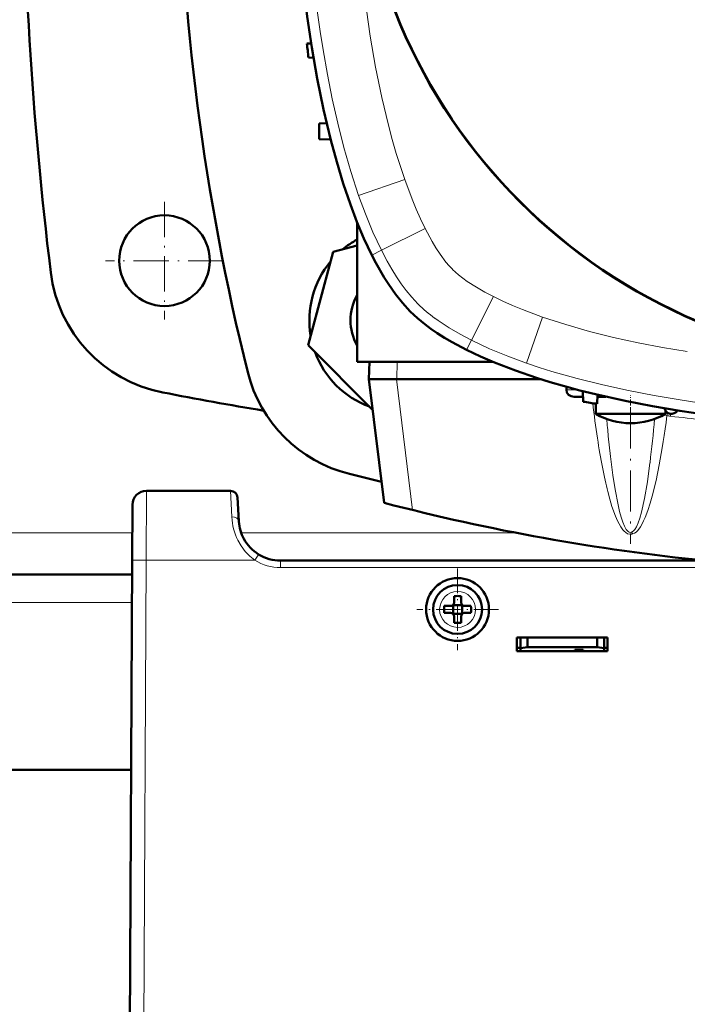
# Model space of a CAD drawing. Extents: x -1438 to 1837, y -1663 to 612.
# Tile 14 of 91: x 169 to 264, y -1399 to -1258. Entities that reach past the tile are written whole.
import ezdxf

# ---------------------------------------------------------------- set-up
doc = ezdxf.new("R2010")
doc.units = 0
doc.linetypes.add('DASHDOT', pattern=[18.5, 12, -3, 0.5, -3])

msp = doc.modelspace()

# ---------------------------------------------------------------- linework, layer by layer
at = {"color": 7, "lineweight": 50}
for p, q in [((210.3, -1261.36), (209.7, -1261.38)), ((210.64, -1263.4), (209.94, -1263.38)), ((212.53, -1272.8), (211.44, -1272.84)), ((211.44, -1272.84), (211.44, -1275.09)), ((213.11, -1275.15), (211.44, -1275.09)), ((216.9, -1307), (216.9, -1287.01)), ((213.45, -1291.24), (209.87, -1304.63)), ((216.9, -1290.32), (213.45, -1291.24)), ((209.87, -1304.63), (219.12, -1313.88)), ((216.9, -1307), (236.34, -1307)), ((218.65, -1307), (218.58, -1309.5)), ((220.76, -1327.21), (218.58, -1309.5)), ((218.58, -1309.5), (222.55, -1309.5)), ((222.58, -1309.5), (222.55, -1309.5)), ((222.58, -1309.5), (243.23, -1309.5)), ((246.92, -1310.59), (246.9, -1311.03)), ((249.28, -1312.72), (249.23, -1311.2)), ((247.98, -1312), (249.26, -1312)), ((251.28, -1313.03), (251.33, -1311.72)), ((251.32, -1312), (251.47, -1312)), ((251.47, -1312), (251.69, -1312)), ((251.69, -1312), (251.75, -1312)), ((252.55, -1312), (251.75, -1312)), ((251.08, -1314.46), (251.08, -1313)), ((261.08, -1314.46), (261.08, -1314.01)), ((251.69, -1314.46), (251.08, -1314.46)), ((258.48, -1314.46), (251.69, -1314.46)), ((261.08, -1314.46), (258.48, -1314.46)), ((198.77, -1325.5), (186.71, -1325.5)), ((199.95, -1329.82), (199.77, -1326.45)), ((184.71, -1327.49), (184.67, -1335.45)), ((199.95, -1329.9), (199.95, -1329.82)), ((184.29, -1407.5), (184.67, -1335.45)), ((387.64, -1335.5), (205.94, -1335.5)), ((218.78, -1335.5), (218.79, -1335.5)), ((220.79, -1335.5), (221.79, -1335.5)), ((220.79, -1335.5), (221.79, -1335.5)), ((221.79, -1335.5), (360.79, -1335.5)), ((184.66, -1337.5), (88.92, -1337.5)), ((230.79, -1340.58), (230.79, -1341.5)), ((231.79, -1340.58), (231.79, -1341.5)), ((230.29, -1342), (229.37, -1342)), ((230.66, -1341.87), (230.64, -1341.86)), ((231.93, -1341.87), (230.66, -1341.87)), ((230.66, -1343.14), (230.66, -1341.87)), ((231.94, -1341.86), (231.93, -1341.87)), ((231.93, -1341.87), (231.93, -1343.14)), ((232.29, -1342), (233.21, -1342)), ((230.29, -1343), (229.37, -1343)), ((230.66, -1343.14), (230.64, -1343.15)), ((231.93, -1343.14), (230.66, -1343.14)), ((230.79, -1344.43), (230.79, -1343.5)), ((231.79, -1344.43), (231.79, -1343.5)), ((231.93, -1343.14), (231.94, -1343.15)), ((233.21, -1343), (232.29, -1343)), ((239.79, -1348.5), (239.79, -1346.5)), ((239.79, -1346.5), (252.79, -1346.5)), ((240.29, -1348.06), (240.29, -1346.5)), ((241.29, -1347.89), (241.29, -1346.5)), ((251.29, -1346.5), (251.29, -1347.89)), ((252.29, -1346.5), (252.29, -1348.06)), ((252.79, -1346.5), (252.79, -1348.5)), ((240.29, -1348.06), (241.29, -1347.89)), ((241.29, -1347.89), (251.29, -1347.89)), ((251.29, -1347.89), (252.29, -1348.06)), ((239.79, -1348), (240.29, -1348)), ((252.79, -1348.5), (239.79, -1348.5)), ((240.29, -1348.5), (240.29, -1348.06)), ((248.09, -1348.5), (240.29, -1348.5)), ((248.09, -1348.5), (248.09, -1348.29)), ((248.09, -1348.29), (248.09, -1348.5)), ((249.29, -1348.29), (248.09, -1348.29)), ((249.29, -1348.5), (249.29, -1348.29)), ((252.29, -1348.5), (249.29, -1348.5)), ((252.29, -1348), (252.79, -1348)), ((252.29, -1348.06), (252.29, -1348.5)), ((184.51, -1365.5), (89.07, -1365.5))]:
    msp.add_line(p, q, dxfattribs=at)
at = {"color": 7, "lineweight": 18}
for p, q in [((223.71, -1280.84), (217.1, -1283.14)), ((226.63, -1287.87), (220.37, -1291)), ((219, -1291.69), (220.37, -1291)), ((230.57, -1293.75), (230.55, -1293.73)), ((236.42, -1297.65), (233.28, -1303.91)), ((225.66, -1298.73), (225.6, -1298.68)), ((243.45, -1300.58), (241.15, -1307.19)), ((233.28, -1303.91), (232.59, -1305.29)), ((222.65, -1307), (222.58, -1309.5)), ((224.85, -1328.25), (222.55, -1309.5)), ((246.9, -1311.03), (248.56, -1311.03)), ((261.39, -1314.31), (261.29, -1314.71)), ((261.84, -1314.46), (261.8, -1314.8)), ((186.71, -1325.5), (186.67, -1335.45)), ((198.77, -1325.5), (198.95, -1329.24)), ((184.69, -1331.5), (88.89, -1331.5)), ((239.6, -1331.5), (200.28, -1331.5)), ((202.63, -1334.85), (202.26, -1335.45)), ((202.78, -1334.61), (202.63, -1334.85)), ((186.67, -1335.45), (186.29, -1407.5)), ((202.26, -1335.45), (186.67, -1335.45)), ((205.94, -1336.5), (205.94, -1335.5)), ((205.94, -1335.5), (205.94, -1335.5)), ((387.64, -1336.5), (205.94, -1336.5)), ((231.31, -1339.93), (231.29, -1339.93)), ((184.64, -1341.5), (88.94, -1341.5)), ((228.72, -1342.48), (228.72, -1342.5)), ((233.86, -1342.53), (233.86, -1342.5)), ((231.27, -1345.07), (231.29, -1345.07))]:
    msp.add_line(p, q, dxfattribs=at)
at = {"color": 7, "linetype": 'DASHDOT', "lineweight": 18, "ltscale": 0.422498}
msp.add_line((189.29, -1284.05), (189.29, -1300.95), dxfattribs=at)
at = {"color": 7, "linetype": 'DASHDOT', "lineweight": 18, "ltscale": 0.422501}
msp.add_line((197.74, -1292.5), (180.84, -1292.5), dxfattribs=at)
at = {"color": 7, "linetype": 'DASHDOT', "lineweight": 18, "ltscale": 0.073831}
msp.add_line((256.08, -1314.71), (256.08, -1311.76), dxfattribs=at)
at = {"color": 7, "linetype": 'DASHDOT', "lineweight": 18, "ltscale": 0.487851}
msp.add_line((256.08, -1313.57), (256.08, -1333.09), dxfattribs=at)
at = {"color": 7, "linetype": 'DASHDOT', "lineweight": 18, "ltscale": 0.292499}
msp.add_line((231.29, -1336.65), (231.29, -1348.35), dxfattribs=at)
at = {"color": 7, "linetype": 'DASHDOT', "lineweight": 18, "ltscale": 0.2925}
msp.add_line((237.14, -1342.5), (225.44, -1342.5), dxfattribs=at)
at = {"color": 7, "lineweight": 50}
for points in [[(219, -1291.69), (217.88, -1289.32), (216.86, -1286.91), (215.93, -1284.47), (214.9, -1281.42), (213.97, -1278.33), (213.13, -1275.23), (212.59, -1273.04), (212.08, -1270.83), (211.18, -1266.4), (210.4, -1261.94), (209.74, -1257.48), (209.24, -1253.5), (208.81, -1249.51), (208.47, -1245.52), (208.26, -1242.52), (208.09, -1239.52), (207.86, -1233.51), (207.78, -1227.5)], [(224.51, -1299.77), (223.4, -1298.56), (222.38, -1297.28), (221.44, -1295.93), (220.79, -1294.92), (219.57, -1292.8), (219, -1291.69)], [(232.59, -1305.29), (230.52, -1304.19), (229.43, -1303.55), (228.37, -1302.87), (227.47, -1302.25), (226.6, -1301.6), (225.53, -1300.72), (224.51, -1299.77)], [(296.78, -1316.5), (290.82, -1316.43), (284.87, -1316.21), (278.92, -1315.83), (275.95, -1315.58), (272.98, -1315.29), (270.02, -1314.96), (267.06, -1314.59), (263.13, -1314.01), (259.21, -1313.35), (255.3, -1312.6), (251.03, -1311.65), (248.8, -1311.09), (246.59, -1310.5), (244.58, -1309.92), (242.59, -1309.3), (239.57, -1308.26), (236.59, -1307.11), (234.57, -1306.24), (232.59, -1305.29)]]:
    msp.add_lwpolyline(points, dxfattribs=at)
at = {"color": 7, "lineweight": 18}
for points in [[(223.71, -1280.84), (223.09, -1279), (222.51, -1277.15), (221.93, -1275.11), (221.38, -1273.07), (220.45, -1269.12), (219.55, -1264.74), (218.78, -1260.33), (218.22, -1256.55), (217.74, -1252.77), (217.34, -1248.97), (217.08, -1246.12), (216.87, -1243.27)], [(217.1, -1283.14), (215.98, -1279.72), (214.99, -1276.27), (214.11, -1272.79), (213.33, -1269.3), (212.63, -1265.79), (212.01, -1262.27), (211.6, -1259.63), (211.22, -1256.98), (210.58, -1251.67), (210.2, -1247.71), (209.88, -1243.75)], [(226.63, -1287.87), (225.97, -1286.5), (225.35, -1285.11), (224.77, -1283.7), (223.71, -1280.84)], [(220.37, -1291), (219.16, -1288.42), (218.08, -1285.8), (217.1, -1283.14)], [(228.78, -1291.55), (228.19, -1290.66), (227.64, -1289.75), (226.63, -1287.87)], [(225.6, -1298.68), (224.73, -1297.74), (223.92, -1296.76), (223.21, -1295.8), (222.55, -1294.82), (221.86, -1293.71), (221.21, -1292.58), (220.37, -1291)], [(230.55, -1293.73), (230.08, -1293.23), (229.63, -1292.7), (228.78, -1291.55)], [(236.42, -1297.65), (235.2, -1297.01), (234, -1296.32), (232.68, -1295.47), (232.04, -1295.01), (231.42, -1294.52), (230.57, -1293.75)], [(243.45, -1300.58), (240.58, -1299.52), (239.17, -1298.93), (237.78, -1298.31), (236.42, -1297.65)], [(233.28, -1303.91), (231.66, -1303.05), (230.08, -1302.12), (228.53, -1301.1), (228.01, -1300.73)], [(264.21, -1305.54), (260.67, -1304.94), (257.15, -1304.26), (253.65, -1303.49), (250.21, -1302.64), (246.81, -1301.67), (243.45, -1300.58)], [(241.15, -1307.19), (238.49, -1306.21), (235.87, -1305.12), (233.28, -1303.91)], [(296.78, -1314.96), (291.17, -1314.9), (285.56, -1314.7), (279.95, -1314.36), (274.35, -1313.88), (271.46, -1313.58), (268.58, -1313.23), (265.88, -1312.87), (263.18, -1312.46), (259.48, -1311.84), (255.79, -1311.13), (252.12, -1310.32), (248.43, -1309.4), (244.78, -1308.37), (242.96, -1307.8), (241.15, -1307.19)], [(252.89, -1317.67), (253.19, -1320.57), (253.54, -1323.26), (253.86, -1325.32)], [(256.41, -1331.68), (256.65, -1331.57), (256.86, -1331.42), (257.07, -1331.21), (257.26, -1330.98), (257.49, -1330.65), (257.7, -1330.3), (257.95, -1329.81), (258.18, -1329.31), (258.56, -1328.3), (258.9, -1327.27), (259.19, -1326.24), (259.74, -1324.01), (260.19, -1321.76)], [(256.67, -1331.06), (256.92, -1330.65), (257.16, -1330.08), (257.4, -1329.39), (257.64, -1328.56), (258.08, -1326.59), (258.49, -1324.22), (258.86, -1321.47)], [(253.86, -1325.32), (254.28, -1327.51), (254.5, -1328.46), (254.73, -1329.28), (254.97, -1329.99), (255.22, -1330.58), (255.47, -1331.02), (255.72, -1331.31), (255.89, -1331.41), (256.06, -1331.45), (256.22, -1331.43)], [(252.81, -1325.61), (253.09, -1326.67), (253.41, -1327.73), (253.91, -1329.11), (254.2, -1329.79), (254.43, -1330.24), (254.69, -1330.67), (254.98, -1331.08), (255.18, -1331.3), (255.4, -1331.49), (255.65, -1331.64), (255.95, -1331.73), (256.26, -1331.73), (256.41, -1331.68)], [(256.22, -1331.43), (256.45, -1331.3), (256.67, -1331.06)], [(199.8, -1332.58), (200.27, -1333.4), (200.85, -1334.17), (201.51, -1334.86), (202.26, -1335.45)], [(184.67, -1335.45), (184.67, -1335.45), (184.69, -1335.45), (184.89, -1335.45), (186.67, -1335.45)]]:
    msp.add_lwpolyline(points, dxfattribs=at)
at = {"color": 7, "lineweight": 50}
for centre, radius in [((296.78, -1227.5), 80), ((296.78, -1227.5), 79.95), ((189.29, -1292.5), 6.5), ((231.29, -1342.5), 4.5)]:
    msp.add_circle(centre, radius, dxfattribs=at)
for centre, radius, start, end in [((718.94, -1227.5), 550, 173.0365, 186.9635), ((526.41, -1227.5), 335.12, 180.6839, 193.9859), ((507.78, -1227.5), 300, 186.4835, 186.8681), ((223.25, -1301.04), 13.2, 118.766, 129.62), ((223.25, -1301.04), 13.2, 140.38, 189.62), ((192.85, -1291.76), 20, 186.9635, 259.0156), ((223.25, -1301.04), 7.3, 150.4789, 209.5211), ((223.25, -1301.04), 13.2, 200.38, 249.62), ((220.63, -1303.66), 20, 193.9859, 256.0141), ((296.79, -756.25), 565.5, 259.0156, 260.5061), ((296.78, -1016.5), 300, 260.8898, 261.2765), ((261.92, -1313.46), 1, 191.0969, 330), ((256.08, -1305.8), 10, 240, 270), ((256.08, -1305.8), 10, 270, 300), ((296.79, -997.89), 335.12, 256.0141, 256.8206), ((186.71, -1327.5), 2, 90, 179.7), ((198.77, -1326.5), 1, 3, 90), ((296.78, -1037), 300, 255.32, 264.2681), ((205.94, -1329.5), 6, 183.748, 208.7472), ((205.94, -1329.5), 6, 183.8433, 208.7473), ((205.94, -1329.5), 6, 208.7491, 238.2522), ((205.94, -1329.5), 6, 238.2564, 270), ((231.29, -1342.5), 3.5, 90, 360), ((231.29, -1342.5), 3.5, 360, 90), ((231.29, -1357.71), 17.14, 89.9996, 91.6715), ((231.29, -1357.67), 17.1, 88.3267, 90.0022), ((246.5, -1342.5), 17.13, 178.3286, 181.6729), ((230.29, -1341.5), 0.5, 270, 360), ((232.29, -1341.5), 0.5, 180, 270), ((216.12, -1342.5), 17.1, 359.9978, 1.6733), ((230.29, -1343.5), 0.5, 0, 90), ((232.29, -1343.5), 0.5, 90, 180), ((216.12, -1342.5), 17.1, 358.3267, 0.0022), ((231.29, -1327.3), 17.14, 268.3285, 270.0004), ((231.29, -1327.33), 17.1, 269.9978, 271.6733)]:
    msp.add_arc(centre, radius, start, end, dxfattribs=at)
at = {"color": 7, "lineweight": 18}
for centre, radius, start, end in [((240.84, -1283.22), 21.71, 225.6293, 233.7646), ((410.76, -1294), 161.22, 186.7462, 188.5467), ((453.79, -1298.15), 201.85, 184.8456, 185.5494), ((96.69, -1301.74), 163.37, 353.0644, 355.2758), ((261.74, -1313.43), 1.35, 234.6001, 250.4746), ((296.78, -1016.14), 300.7, 263.3195, 265.1616), ((207.4, -1328.86), 8.46, 182.6014, 206.0888), ((257.47, -1330.69), 1.45, 210.6768, 223.1147), ((205.94, -1329.49), 7.01, 238.2752, 269.9814), ((231.29, -1342.5), 2.57, 90, 179.4706), ((231.29, -1342.5), 2.57, 0, 89.4706), ((231.29, -1342.5), 2.57, 180, 269.4706), ((231.29, -1342.5), 2.57, 270, 359.4706)]:
    msp.add_arc(centre, radius, start, end, dxfattribs=at)
at = {"color": 7, "lineweight": 50}
msp.add_ellipse((248.05, -1311), major_axis=(1.14, 0.23), ratio=0.853683, start_param=2.936487, end_param=4.481103, dxfattribs=at)
at = {"color": 7, "lineweight": 18}
for centre, major_axis, ratio, start_param, end_param in [((251.79, -1311), (0, 1), 0.866025, 2.577763, 3.101963), ((256.32, -1270.4), (-0.19, -61.27), 0.120604, 0.577016, 0.762779), ((262.33, -1310.39), (-4.47, 0), 0.992546, 1.337092, 1.453325), ((255.93, -1269.99), (0.13, -61.72), 0.121044, 5.602064, 5.834263), ((198.95, -1329.87), (0.999, 0.052), 0.625417, 0.000123, 1.538026)]:
    msp.add_ellipse(centre, major_axis=major_axis, ratio=ratio, start_param=start_param, end_param=end_param, dxfattribs=at)

doc.saveas('drawing.dxf')
